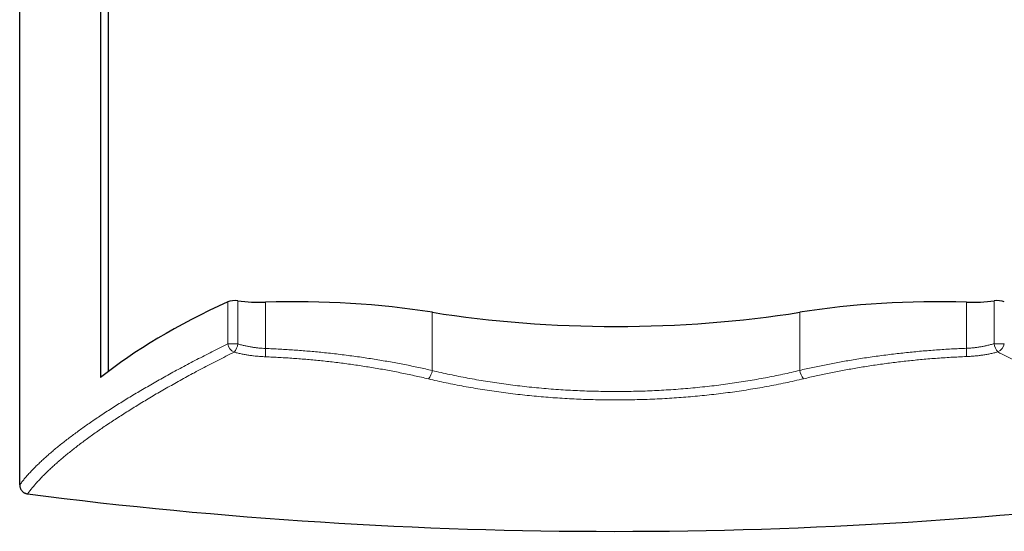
# Model space of a CAD drawing. Header units: millimetres. Extents: x 8 to 1010, y 12 to 2700.
# Tile 29 of 68: x 335 to 548, y 1386 to 1497. Entities that reach past the tile are written whole.
import ezdxf

# ---------------------------------------------------------------- set-up
doc = ezdxf.new("R2010")
doc.units = ezdxf.units.MM

msp = doc.modelspace()

# ---------------------------------------------------------------- linework, layer by layer
at = {"color": 7, "linetype": 'Continuous', "lineweight": 30}
for p, q in [((354.35, 1420.72), (354.35, 2588.07)), ((352.62, 1530.47), (352.62, 1419.37)), ((335.1, 1396.1), (335.1, 1510.57))]:
    msp.add_line(p, q, dxfattribs=at)
at = {"color": 8, "linetype": 'Continuous', "lineweight": 0}
for p, q in [((382.39, 1436.04), (382.39, 1426.68)), ((546.26, 1436.04), (546.26, 1426.73)), ((380.18, 1435.81), (380.18, 1426.68)), ((388.39, 1435.73), (388.39, 1425.68)), ((540.27, 1435.73), (540.27, 1425.73)), ((424.52, 1433.54), (424.52, 1420.91)), ((504.13, 1433.54), (504.13, 1420.93)), ((382.39, 1426.68), (380.18, 1426.68))]:
    msp.add_line(p, q, dxfattribs=at)
at = {"color": 8, "linetype": 'Continuous', "lineweight": 0, "flags": 128}
msp.add_lwpolyline([(548.48, 1426.73), (548.37, 1426.73), (548.25, 1426.73), (548.12, 1426.73), (547.99, 1426.73), (547.84, 1426.73), (547.7, 1426.73), (547.54, 1426.73), (547.39, 1426.73), (547.23, 1426.73), (547.06, 1426.73), (546.9, 1426.73), (546.74, 1426.73), (546.58, 1426.73), (546.42, 1426.73), (546.26, 1426.73)], dxfattribs=at)
at = {"color": 8, "linetype": 'Continuous', "lineweight": 0}
for centre, radius, start, end in [((382.61, 1427.12), 2.47, 190.3429, 244.9046), ((378.57, 1427.35), 3.88, 320.4468, 349.9643), ((401.45, 1424.94), 13.09, 176.7705, 184.6432), ((527.21, 1424.98), 13.09, 355.3927, 3.265), ((550.08, 1427.41), 3.88, 190.0667, 219.5835), ((546.05, 1427.17), 2.47, 295.1237, 349.6708), ((421.12, 1421.4), 3.44, 317.9822, 351.8135), ((507.54, 1421.43), 3.44, 188.2161, 222.0478)]:
    msp.add_arc(centre, radius, start, end, dxfattribs=at)
at = {"color": 7, "linetype": 'Continuous', "lineweight": 30}
msp.add_arc((464.03, 2386.24), 1000.23, 262.69229, 277.30195, dxfattribs=at)
for centre, major_axis, start_param, end_param in [((381.72, 1435.32), (2, 0), 1.226673, 2.446825), ((387.22, 1441.19), (14.3, 0), 4.368265, 4.794148), ((394.69, 1406.26), (77.2, 0), 1.174012, 1.652555), ((533.97, 1406.26), (77.2, 0), 1.489038, 1.96758), ((541.44, 1441.19), (14.3, 0), 4.63063, 5.056512), ((546.94, 1435.32), (2, 0), 0.694768, 1.91492), ((538.9, 1385.13), (206.61, 0), 2.446825, 2.694237), ((464.33, 1469.93), (103, 0), 4.315605, 5.109173)]:
    msp.add_ellipse(centre, major_axis=major_axis, ratio=0.383095, start_param=start_param, end_param=end_param, dxfattribs=at)
at = {"color": 8, "linetype": 'Continuous', "lineweight": 0}
for points, knots in [([(380.18, 1426.68), (379.61, 1426.39), (378.45, 1425.82), (376.76, 1424.97), (375.09, 1424.12), (373.45, 1423.27), (371.84, 1422.42), (370.25, 1421.58), (368.7, 1420.74), (367.17, 1419.9), (365.68, 1419.06), (364.21, 1418.23), (362.77, 1417.4), (361.36, 1416.58), (359.98, 1415.76), (358.64, 1414.95), (357.3, 1414.13), (355.98, 1413.3), (354.68, 1412.47), (353.41, 1411.64), (352.17, 1410.82), (351, 1410.02), (349.88, 1409.25), (348.81, 1408.5), (347.78, 1407.75), (346.78, 1407.01), (345.81, 1406.28), (344.87, 1405.56), (343.96, 1404.84), (343.09, 1404.13), (342.24, 1403.43), (341.44, 1402.73), (340.66, 1402.04), (339.92, 1401.36), (339.21, 1400.69), (338.53, 1400.03), (337.88, 1399.36), (337.26, 1398.7), (336.66, 1398.03), (336.1, 1397.38), (335.58, 1396.73), (335.26, 1396.31), (335.1, 1396.1)], [0, 0, 0, 0, 0.025023, 0.050048, 0.075075, 0.100101, 0.125123, 0.150146, 0.175172, 0.200199, 0.225225, 0.250248, 0.275271, 0.300297, 0.325324, 0.35035, 0.375373, 0.401425, 0.42748, 0.453537, 0.479592, 0.505644, 0.530098, 0.554555, 0.579014, 0.603471, 0.627925, 0.65238, 0.676837, 0.701296, 0.725754, 0.750208, 0.774664, 0.799122, 0.823581, 0.848039, 0.872494, 0.897993, 0.923495, 0.948999, 0.974501, 1, 1, 1, 1]), ([(388.39, 1425.68), (388.14, 1425.69), (387.65, 1425.72), (386.91, 1425.78), (386.17, 1425.87), (385.42, 1425.98), (384.67, 1426.12), (384.05, 1426.25), (383.55, 1426.36), (383.03, 1426.49), (382.65, 1426.6), (382.39, 1426.68)], [0, 0, 0, 0, 0.119764, 0.239634, 0.359401, 0.483048, 0.606807, 0.730462, 0.797721, 0.864982, 1, 1, 1, 1]), ([(424.52, 1420.91), (424.03, 1421.02), (423.05, 1421.25), (421.55, 1421.57), (420.05, 1421.89), (418.53, 1422.19), (417, 1422.48), (415.45, 1422.77), (413.9, 1423.04), (412.34, 1423.3), (410.76, 1423.55), (409.15, 1423.79), (407.51, 1424.02), (405.83, 1424.24), (404.15, 1424.45), (402.46, 1424.64), (400.82, 1424.81), (399.23, 1424.97), (397.69, 1425.11), (396.15, 1425.23), (394.6, 1425.35), (393.05, 1425.45), (391.49, 1425.54), (389.94, 1425.62), (388.9, 1425.66), (388.39, 1425.68)], [0, 0, 0, 0, 0.043734, 0.087483, 0.131237, 0.174985, 0.218719, 0.262456, 0.306209, 0.349966, 0.393719, 0.437456, 0.483344, 0.529251, 0.575164, 0.62107, 0.666958, 0.70843, 0.749911, 0.791392, 0.832863, 0.874643, 0.916432, 0.958221, 1, 1, 1, 1]), ([(540.27, 1425.73), (539.73, 1425.7), (538.65, 1425.66), (537.02, 1425.58), (535.4, 1425.48), (533.77, 1425.37), (532.14, 1425.25), (530.52, 1425.11), (528.9, 1424.96), (527.28, 1424.79), (525.67, 1424.62), (524.03, 1424.43), (522.37, 1424.22), (520.69, 1423.99), (519.02, 1423.75), (517.36, 1423.5), (515.76, 1423.24), (514.23, 1422.98), (512.76, 1422.72), (511.3, 1422.45), (509.85, 1422.16), (508.4, 1421.87), (506.97, 1421.57), (505.54, 1421.26), (504.6, 1421.04), (504.13, 1420.93)], [0, 0, 0, 0, 0.043693, 0.087402, 0.131117, 0.174827, 0.218519, 0.26221, 0.305918, 0.349631, 0.393339, 0.43703, 0.483041, 0.529071, 0.575107, 0.621138, 0.667149, 0.708611, 0.750082, 0.791553, 0.833016, 0.874757, 0.916508, 0.958258, 1, 1, 1, 1]), ([(546.26, 1426.73), (546.01, 1426.66), (545.63, 1426.55), (545.11, 1426.42), (544.61, 1426.3), (544.01, 1426.17), (543.29, 1426.04), (542.55, 1425.93), (541.8, 1425.84), (541.03, 1425.77), (540.53, 1425.74), (540.27, 1425.73)], [0, 0, 0, 0, 0.134456, 0.201946, 0.269436, 0.389259, 0.509176, 0.628993, 0.752626, 0.876371, 1, 1, 1, 1]), ([(336.8, 1394.14), (336.95, 1394.34), (337.25, 1394.75), (337.75, 1395.37), (338.28, 1396), (338.84, 1396.64), (339.44, 1397.29), (340.07, 1397.95), (340.73, 1398.62), (341.43, 1399.29), (342.16, 1399.97), (342.92, 1400.66), (343.72, 1401.36), (344.55, 1402.07), (345.41, 1402.78), (346.31, 1403.5), (347.25, 1404.24), (348.23, 1405), (349.27, 1405.77), (350.34, 1406.56), (351.44, 1407.35), (352.57, 1408.14), (353.72, 1408.93), (354.9, 1409.72), (356.1, 1410.51), (357.34, 1411.31), (358.61, 1412.12), (359.91, 1412.93), (361.24, 1413.75), (362.6, 1414.57), (363.99, 1415.4), (365.42, 1416.23), (366.87, 1417.06), (368.34, 1417.9), (369.85, 1418.74), (371.39, 1419.59), (372.98, 1420.45), (374.62, 1421.32), (376.31, 1422.21), (378.03, 1423.1), (379.78, 1423.99), (380.97, 1424.58), (381.56, 1424.88)], [0, 0, 0, 0, 0.0244842, 0.0489716, 0.0734602, 0.0979476, 0.1224319, 0.1469158, 0.1714027, 0.1958908, 0.2203778, 0.2448617, 0.2693452, 0.2938317, 0.3183193, 0.3428058, 0.3672894, 0.3928473, 0.4184086, 0.443971, 0.4695323, 0.4950903, 0.5200739, 0.5450605, 0.5700483, 0.595035, 0.6200186, 0.6450019, 0.6699882, 0.6949755, 0.7199619, 0.7449452, 0.7699282, 0.7949142, 0.8199013, 0.8448873, 0.8698704, 0.8958941, 0.9219211, 0.9479492, 0.9739763, 1, 1, 1, 1]), ([(381.56, 1424.88), (381.71, 1424.85), (382, 1424.77), (382.44, 1424.67), (382.88, 1424.57), (383.45, 1424.45), (384.15, 1424.32), (384.97, 1424.19), (385.74, 1424.09), (386.45, 1424.01), (387.1, 1423.96), (387.76, 1423.91), (388.19, 1423.89), (388.41, 1423.88)], [0, 0, 0, 0, 0.067048, 0.134095, 0.201389, 0.268683, 0.38871, 0.508828, 0.62885, 0.721593, 0.814427, 0.90726, 1, 1, 1, 1]), ([(388.41, 1423.88), (388.91, 1423.86), (389.91, 1423.82), (391.42, 1423.74), (392.92, 1423.65), (394.43, 1423.55), (395.95, 1423.44), (397.46, 1423.31), (398.98, 1423.17), (400.51, 1423.02), (402.06, 1422.85), (403.64, 1422.67), (405.2, 1422.47), (406.76, 1422.26), (408.32, 1422.04), (409.86, 1421.8), (411.4, 1421.56), (412.93, 1421.3), (414.45, 1421.03), (415.98, 1420.75), (417.53, 1420.44), (419.09, 1420.12), (420.63, 1419.79), (422.16, 1419.45), (423.17, 1419.22), (423.68, 1419.1)], [0, 0, 0, 0, 0.04145, 0.082909, 0.124368, 0.165818, 0.207579, 0.249351, 0.291123, 0.332884, 0.376604, 0.42034, 0.464081, 0.507818, 0.551538, 0.595254, 0.638987, 0.682724, 0.726457, 0.770174, 0.816127, 0.862098, 0.908075, 0.954046, 1, 1, 1, 1]), ([(504.98, 1419.12), (505.44, 1419.23), (506.35, 1419.44), (507.73, 1419.76), (509.12, 1420.06), (510.53, 1420.35), (511.95, 1420.63), (513.38, 1420.91), (514.83, 1421.17), (516.3, 1421.43), (517.81, 1421.68), (519.35, 1421.92), (520.9, 1422.15), (522.45, 1422.37), (524.01, 1422.58), (525.58, 1422.77), (527.15, 1422.95), (528.73, 1423.12), (530.31, 1423.27), (531.93, 1423.42), (533.57, 1423.55), (535.24, 1423.67), (536.91, 1423.77), (538.58, 1423.86), (539.7, 1423.91), (540.25, 1423.93)], [0, 0, 0, 0, 0.041486, 0.08298, 0.124475, 0.165961, 0.207725, 0.249499, 0.291272, 0.333037, 0.376722, 0.420423, 0.46413, 0.507831, 0.551516, 0.595204, 0.638909, 0.682619, 0.726324, 0.770012, 0.815996, 0.862001, 0.908012, 0.954016, 1, 1, 1, 1]), ([(540.25, 1423.93), (540.53, 1423.94), (541.09, 1423.97), (541.94, 1424.04), (542.79, 1424.12), (543.64, 1424.24), (544.49, 1424.37), (545.2, 1424.5), (545.77, 1424.62), (546.22, 1424.72), (546.66, 1424.82), (546.95, 1424.9), (547.09, 1424.93)], [0, 0, 0, 0, 0.120015, 0.240131, 0.360148, 0.483867, 0.607692, 0.731416, 0.798438, 0.86546, 0.93273, 1, 1, 1, 1]), ([(547.09, 1424.93), (547.69, 1424.63), (548.89, 1424.04), (550.65, 1423.14), (552.39, 1422.24), (554.08, 1421.35), (555.75, 1420.46), (557.39, 1419.57), (558.99, 1418.68), (560.56, 1417.8), (562.1, 1416.92), (563.61, 1416.04), (565.08, 1415.17), (566.52, 1414.3), (567.92, 1413.44), (569.29, 1412.58), (570.63, 1411.73), (571.93, 1410.88), (573.19, 1410.04), (574.45, 1409.19), (575.7, 1408.32), (576.93, 1407.44), (578.12, 1406.57), (579.27, 1405.71), (580.38, 1404.86), (581.39, 1404.06), (582.31, 1403.31), (583.15, 1402.61), (583.96, 1401.91), (584.73, 1401.22), (585.48, 1400.54), (586.19, 1399.87), (586.87, 1399.21), (587.51, 1398.55), (588.13, 1397.9), (588.71, 1397.25), (589.27, 1396.61), (589.79, 1395.98), (590.28, 1395.35), (590.74, 1394.73), (591.02, 1394.33), (591.16, 1394.13)], [0, 0, 0, 0, 0.026254, 0.052512, 0.078773, 0.105034, 0.131293, 0.157547, 0.183801, 0.21006, 0.236322, 0.262583, 0.288842, 0.315096, 0.341351, 0.36761, 0.393873, 0.420135, 0.446394, 0.472649, 0.500737, 0.528832, 0.55693, 0.585028, 0.613123, 0.641211, 0.664994, 0.688781, 0.712568, 0.736354, 0.760138, 0.783921, 0.807708, 0.831496, 0.855282, 0.879066, 0.903251, 0.927439, 0.951628, 0.975815, 1, 1, 1, 1]), ([(423.68, 1419.1), (424.31, 1418.95), (425.57, 1418.65), (427.49, 1418.24), (429.43, 1417.84), (431.38, 1417.47), (433.36, 1417.11), (435.36, 1416.78), (437.39, 1416.47), (439.43, 1416.18), (441.48, 1415.91), (443.53, 1415.67), (445.56, 1415.45), (447.59, 1415.26), (449.63, 1415.09), (451.67, 1414.94), (453.72, 1414.82), (455.77, 1414.71), (457.83, 1414.63), (459.9, 1414.57), (461.96, 1414.54), (464.06, 1414.52), (466.2, 1414.53), (468.38, 1414.57), (470.55, 1414.63), (472.72, 1414.71), (474.84, 1414.82), (476.93, 1414.95), (478.97, 1415.1), (481.01, 1415.27), (483.03, 1415.46), (485.05, 1415.67), (487.06, 1415.91), (489.05, 1416.17), (491.04, 1416.45), (493.01, 1416.75), (495, 1417.08), (497.01, 1417.44), (499.03, 1417.82), (501.04, 1418.23), (503.02, 1418.66), (504.33, 1418.97), (504.98, 1419.12)], [0, 0, 0, 0, 0.024927, 0.049864, 0.074803, 0.099739, 0.124666, 0.149903, 0.17515, 0.2004, 0.225647, 0.250884, 0.275428, 0.299981, 0.324537, 0.34909, 0.373634, 0.398178, 0.422732, 0.447289, 0.471843, 0.496388, 0.522227, 0.548078, 0.573932, 0.599782, 0.625622, 0.650156, 0.674698, 0.699244, 0.723787, 0.748321, 0.772854, 0.797395, 0.82194, 0.846482, 0.871014, 0.896805, 0.922605, 0.948409, 0.974209, 1, 1, 1, 1]), ([(504.13, 1420.93), (503.53, 1420.79), (502.31, 1420.5), (500.46, 1420.09), (498.59, 1419.7), (496.71, 1419.33), (494.81, 1418.98), (492.9, 1418.65), (490.97, 1418.35), (489.03, 1418.06), (487.08, 1417.8), (485.08, 1417.55), (483.04, 1417.33), (480.96, 1417.12), (478.87, 1416.94), (476.77, 1416.78), (474.69, 1416.65), (472.65, 1416.54), (470.63, 1416.46), (468.61, 1416.4), (466.59, 1416.37), (464.57, 1416.35), (462.55, 1416.36), (460.52, 1416.39), (458.5, 1416.44), (456.49, 1416.52), (454.44, 1416.62), (452.36, 1416.74), (450.25, 1416.89), (448.15, 1417.07), (446.06, 1417.27), (444, 1417.49), (441.98, 1417.73), (440, 1417.99), (438.02, 1418.28), (436.06, 1418.58), (434.11, 1418.91), (432.16, 1419.27), (430.23, 1419.64), (428.31, 1420.04), (426.4, 1420.46), (425.15, 1420.76), (424.52, 1420.91)], [0, 0, 0, 0, 0.024542, 0.049093, 0.073646, 0.098196, 0.122738, 0.147282, 0.171835, 0.19639, 0.220943, 0.245486, 0.271262, 0.297048, 0.322838, 0.348624, 0.3744, 0.398936, 0.423482, 0.448031, 0.472576, 0.497112, 0.521649, 0.546194, 0.570743, 0.595289, 0.619825, 0.64567, 0.671525, 0.697383, 0.723238, 0.749083, 0.774011, 0.798948, 0.823888, 0.848826, 0.873754, 0.898997, 0.924249, 0.949504, 0.974757, 1, 1, 1, 1])]:
    msp.add_open_spline(points, degree=3, knots=knots, dxfattribs=at)
at = {"color": 7, "linetype": 'Continuous', "lineweight": 30}
msp.add_open_spline([(335.1, 1396.1), (335.1, 1396.03), (335.11, 1395.87), (335.15, 1395.65), (335.21, 1395.43), (335.3, 1395.22), (335.41, 1395.02), (335.54, 1394.84), (335.69, 1394.68), (335.85, 1394.53), (336.03, 1394.4), (336.23, 1394.3), (336.43, 1394.22), (336.62, 1394.17), (336.75, 1394.15), (336.8, 1394.14)], degree=3, knots=[0, 0, 0, 0, 0.079711, 0.159664, 0.23936, 0.319173, 0.399248, 0.479049, 0.556873, 0.634954, 0.712776, 0.789118, 0.865703, 0.942051, 1, 1, 1, 1], dxfattribs=at)

doc.saveas('drawing.dxf')
